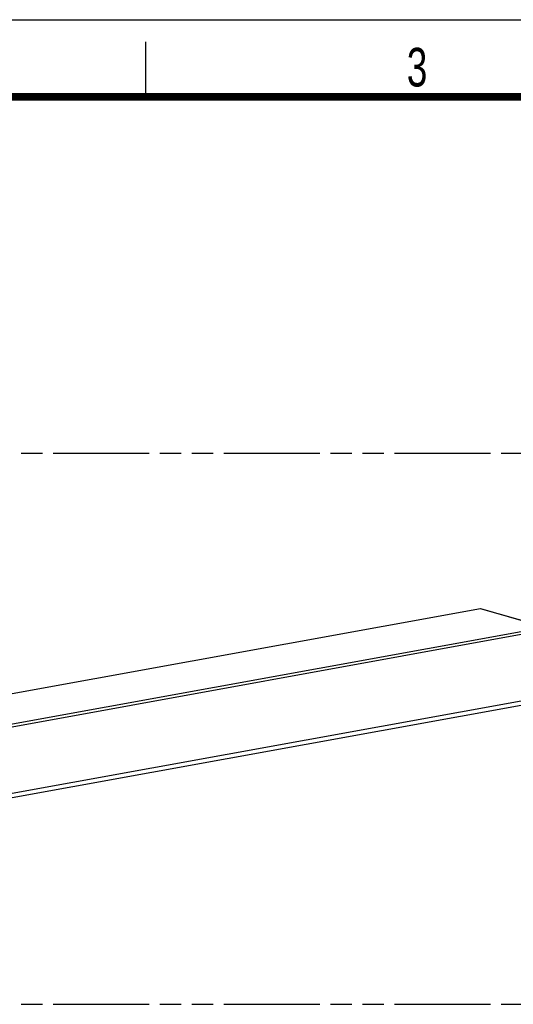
# Model space of a CAD drawing. Header units: millimetres. Extents: x 0 to 210, y 0 to 297.
# Tile 11 of 12: x 94 to 138, y 208 to 297. Entities that reach past the tile are written whole.
import ezdxf

# ---------------------------------------------------------------- set-up
doc = ezdxf.new("R2010")
doc.units = ezdxf.units.MM
doc.header["$LTSCALE"] = 19.36
doc.linetypes.add('PHANTOM', pattern=[0.8, 0.45, -0.05, 0.1, -0.05, 0.1, -0.05])
doc.layers.get('0').update_dxf_attribs({"linetype": 'CONTINUOUS'})
doc.layers.add('DEFAULT_3', color=7, linetype='PHANTOM')
doc.styles.add('TEXTSTYLE_2', font='txt', dxfattribs={"width": 0.75})

msp = doc.modelspace()

# ---------------------------------------------------------------- linework, layer by layer
at = {"color": 2, "linetype": 'Continuous'}
for p, q in [((0, 297), (210, 297)), ((105, 290), (105, 295))]:
    msp.add_line(p, q, dxfattribs=at)
at = {"color": 7, "linetype": 'Continuous'}
for p, q in [((58.68892, 229.66049), (135.37426, 243.57739)), ((135.37701, 243.57724), (135.37424, 243.57738)), ((135.37704, 243.57725), (141.24848, 241.89258)), ((56.32909, 219.80697), (149.32255, 236.68348))]:
    msp.add_line(p, q, dxfattribs=at)
at = {"color": 9, "linetype": 'Continuous'}
for p, q in [((135.36304, 243.56567), (58.78107, 229.66753)), ((141.18399, 241.89549), (135.36304, 243.56567)), ((141.58439, 241.67633), (64.48813, 227.68485)), ((64.60203, 227.99734), (141.18399, 241.89549)), ((56.56045, 220.23304), (149.55392, 237.10955))]:
    msp.add_line(p, q, dxfattribs=at)
at = {"color": 7, "linetype": 'Continuous', "const_width": 0.7}
msp.add_lwpolyline([(7, 290), (203, 290)], dxfattribs=at)
at = {"color": 7, "linetype": 'Continuous'}
msp.add_open_spline([(135.37426, 243.57739), (135.37327, 243.57721), (135.36812, 243.57486), (135.36516, 243.56965), (135.36304, 243.56567)], degree=3, knots=[0, 0, 0, 0, 0.18167552, 1, 1, 1, 1], dxfattribs=at)
at = {"layer": 'DEFAULT_3', "color": 91, "linetype": 'PHANTOM', "true_color": 0x80ff80}
for p, q in [((50.12864, 257.68), (150.12864, 257.68)), ((50.12864, 207.68), (150.12864, 207.68))]:
    msp.add_line(p, q, dxfattribs=at)

# ---------------------------------------------------------------- texts
at = {"color": 5, "linetype": 'Continuous', "style": 'TEXTSTYLE_2', "width": 0.714286}
msp.add_text('3', height=3.5, dxfattribs=at).set_placement((128.68391, 290.94286))

doc.saveas('drawing.dxf')
